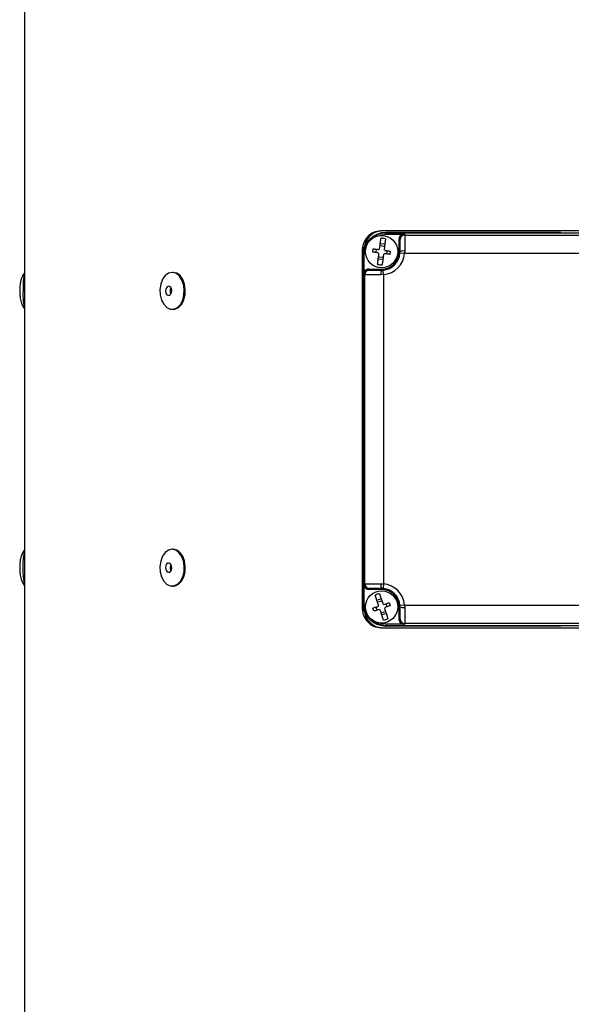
# Model space of a CAD drawing. Extents: x 5 to 297, y -3 to 205.
# Tile 2 of 38: x 47 to 59, y 62 to 83. Entities that reach past the tile are written whole.
import ezdxf

# ---------------------------------------------------------------- set-up
doc = ezdxf.new("R2010")
doc.units = 0
doc.layers.get('0').update_dxf_attribs({"linetype": 'CONTINUOUS'})

msp = doc.modelspace()

# ---------------------------------------------------------------- linework, layer by layer
at = {"color": 7, "linetype": 'CONTINUOUS'}
for p, q in [((47.245, 99.259), (47.245, 49.639)), ((66.693, 78.749), (54.957, 78.749)), ((55.075, 78.699), (55.075, 78.713)), ((58.855, 78.713), (55.075, 78.713)), ((66.575, 78.699), (55.075, 78.699)), ((55.075, 78.675), (55.075, 78.699)), ((55.075, 78.675), (55.41, 78.675)), ((55.375, 78.574), (55.355, 78.574)), ((55.355, 78.299), (55.355, 78.574)), ((55.375, 78.559), (55.375, 78.574)), ((55.375, 78.299), (55.375, 78.559)), ((55.475, 78.674), (55.475, 78.659)), ((55.475, 78.659), (55.475, 78.312)), ((55.475, 78.659), (66.175, 78.659)), ((54.786, 78.288), (54.795, 78.358)), ((54.86, 78.35), (54.851, 78.28)), ((55.025, 78.413), (54.955, 78.423)), ((55.031, 78.457), (54.961, 78.466)), ((55.089, 78.248), (55.098, 78.319)), ((55.475, 78.312), (55.473, 78.259)), ((54.553, 78.299), (54.553, 70.599)), ((54.575, 78.199), (54.561, 78.199)), ((54.561, 78.199), (54.561, 70.699)), ((54.575, 78.199), (54.575, 70.699)), ((54.599, 78.199), (54.575, 78.199)), ((54.599, 77.864), (54.599, 78.199)), ((54.918, 78.142), (54.988, 78.132)), ((54.924, 78.185), (54.994, 78.176)), ((55.163, 78.31), (55.154, 78.24)), ((55.375, 78.299), (55.355, 78.299)), ((55.373, 78.267), (55.375, 78.299)), ((55.473, 78.259), (55.373, 78.267)), ((66.176, 78.259), (55.473, 78.259)), ((54.7, 77.899), (54.7, 77.919)), ((54.7, 77.919), (54.975, 77.919)), ((54.7, 77.899), (54.715, 77.899)), ((54.715, 77.899), (54.975, 77.899)), ((54.975, 77.899), (54.975, 77.919)), ((54.975, 77.899), (55.006, 77.9)), ((55.014, 77.801), (55.006, 77.9)), ((50.463, 77.849), (50.441, 77.849)), ((54.615, 77.799), (54.599, 77.799)), ((54.615, 71.099), (54.615, 77.799)), ((54.961, 77.799), (54.615, 77.799)), ((55.014, 77.801), (54.961, 77.799)), ((55.014, 77.801), (55.014, 71.098)), ((50.441, 77.049), (50.463, 77.049)), ((50.463, 71.849), (50.441, 71.849)), ((54.599, 71.099), (54.615, 71.099)), ((54.615, 71.099), (54.961, 71.099)), ((54.961, 71.099), (55.014, 71.098)), ((55.014, 71.098), (55.006, 70.998)), ((50.441, 71.049), (50.463, 71.049)), ((54.599, 70.699), (54.599, 71.034)), ((54.715, 70.999), (54.7, 70.999)), ((54.7, 70.999), (54.7, 70.979)), ((54.975, 70.979), (54.7, 70.979)), ((54.975, 70.999), (54.715, 70.999)), ((55.006, 70.998), (54.975, 70.999)), ((54.975, 70.999), (54.975, 70.979)), ((54.575, 70.699), (54.561, 70.699)), ((54.599, 70.699), (54.575, 70.699)), ((54.955, 70.765), (54.888, 70.743)), ((54.969, 70.724), (54.902, 70.701)), ((55.099, 70.604), (55.077, 70.671)), ((55.139, 70.693), (55.162, 70.626)), ((55.473, 70.639), (55.373, 70.631)), ((55.375, 70.599), (55.373, 70.631)), ((55.473, 70.639), (66.176, 70.639)), ((55.473, 70.639), (55.475, 70.586)), ((54.553, 70.599), (54.59, 70.599)), ((54.81, 70.506), (54.787, 70.573)), ((54.85, 70.594), (54.872, 70.527)), ((54.98, 70.474), (55.047, 70.497)), ((54.994, 70.433), (55.061, 70.456)), ((55.375, 70.599), (55.355, 70.599)), ((55.355, 70.324), (55.355, 70.599)), ((55.375, 70.339), (55.375, 70.599)), ((55.475, 70.586), (55.475, 70.239)), ((55.075, 70.223), (55.075, 70.199)), ((55.41, 70.223), (55.075, 70.223)), ((55.375, 70.324), (55.355, 70.324)), ((55.375, 70.324), (55.375, 70.339)), ((66.175, 70.239), (55.475, 70.239)), ((55.475, 70.239), (55.475, 70.224)), ((54.957, 70.149), (66.693, 70.149)), ((55.075, 70.199), (66.575, 70.199)), ((55.075, 70.199), (55.075, 70.186)), ((55.075, 70.186), (58.855, 70.186))]:
    msp.add_line(p, q, dxfattribs=at)
at = {"color": 7, "linetype": 'CONTINUOUS', "flags": 128}
for points in [[(54.895, 78.64), (54.982, 78.666), (55.075, 78.675)], [(54.599, 78.199), (54.608, 78.292), (54.634, 78.379)], [(50.703, 77.478), (50.686, 77.594), (50.647, 77.698), (50.59, 77.779), (50.519, 77.831), (50.441, 77.849), (50.364, 77.832), (50.293, 77.78), (50.235, 77.699), (50.196, 77.596), (50.178, 77.48), (50.184, 77.361), (50.212, 77.25), (50.261, 77.157), (50.326, 77.089), (50.401, 77.054), (50.479, 77.053), (50.554, 77.088), (50.619, 77.155), (50.669, 77.248), (50.697, 77.359), (50.703, 77.478)], [(50.726, 77.478), (50.709, 77.594), (50.67, 77.698), (50.612, 77.779), (50.542, 77.831), (50.464, 77.849), (50.463, 77.849)], [(50.431, 77.456), (50.424, 77.494), (50.409, 77.525), (50.386, 77.544), (50.361, 77.549), (50.336, 77.539), (50.316, 77.515), (50.303, 77.481), (50.3, 77.442), (50.307, 77.404), (50.322, 77.373), (50.345, 77.354), (50.37, 77.349), (50.395, 77.36), (50.415, 77.384), (50.428, 77.418), (50.431, 77.456)], [(50.463, 77.049), (50.502, 77.053), (50.577, 77.088), (50.642, 77.155), (50.691, 77.248), (50.72, 77.359), (50.726, 77.478)], [(50.178, 71.478), (50.184, 71.359), (50.213, 71.248), (50.262, 71.155), (50.327, 71.088), (50.402, 71.053), (50.481, 71.054), (50.556, 71.089), (50.62, 71.157), (50.669, 71.25), (50.698, 71.361), (50.703, 71.48), (50.686, 71.596), (50.646, 71.699), (50.589, 71.78), (50.518, 71.832), (50.44, 71.849), (50.363, 71.831), (50.292, 71.779), (50.235, 71.698), (50.195, 71.594), (50.178, 71.478)], [(50.463, 71.049), (50.503, 71.054), (50.578, 71.089), (50.643, 71.157), (50.692, 71.25), (50.72, 71.361), (50.726, 71.48), (50.708, 71.596), (50.669, 71.699), (50.611, 71.78), (50.54, 71.832), (50.463, 71.849)], [(50.3, 71.456), (50.303, 71.418), (50.316, 71.384), (50.336, 71.36), (50.361, 71.349), (50.386, 71.354), (50.409, 71.373), (50.424, 71.404), (50.431, 71.442), (50.428, 71.481), (50.415, 71.515), (50.395, 71.539), (50.37, 71.549), (50.345, 71.544), (50.322, 71.525), (50.307, 71.494), (50.3, 71.456)], [(50.414, 71.516), (50.405, 71.494), (50.398, 71.456)], [(54.634, 70.52), (54.608, 70.606), (54.599, 70.699)], [(55.075, 70.223), (54.982, 70.232), (54.895, 70.258)]]:
    msp.add_lwpolyline(points, dxfattribs=at)
at = {"color": 7, "linetype": 'CONTINUOUS'}
for centre in [(54.975, 78.299), (54.975, 70.599)]:
    msp.add_circle(centre, 0.35, dxfattribs=at)
for centre, radius, start, end in [((55.075, 78.199), 0.514, 90, 180), ((55.075, 78.199), 0.5, 90, 180), ((54.975, 78.299), 0.289, 72.5185, 92.4769), ((55.474, 78.559), 0.1, 89.9727, 179.9727), ((54.975, 78.299), 0.0755, 123.9907, 144.5495), ((54.975, 78.299), 0.0755, 20.4459, 41.0047), ((55.45, 78.113), 0.2, 82.9618, 112.1059), ((54.975, 78.299), 0.0755, 200.4459, 221.0047), ((54.975, 78.299), 0.38, 270, 0), ((54.975, 78.299), 0.4, 274.5513, 355.4487), ((54.975, 78.299), 0.5, 274.5513, 355.4487), ((54.975, 78.299), 0.0755, 303.9907, 324.5495), ((54.715, 77.799), 0.1, 90.0273, 180.0273), ((54.975, 78.299), 0.289, 252.5185, 272.4769), ((55.16, 77.824), 0.2, 157.8941, 187.0382), ((48.349, 77.576), 1.136, 166.433, 183.7196), ((48.817, 77.383), 1.606, 175.7315, 191.7696), ((50.533, 77.449), 0.136, 150.6429, 209.3571), ((49.291, 71.449), 2.084, 169.1141, 190.8859), ((50.527, 71.447), 0.13, 175.7046, 209.7133), ((54.715, 71.099), 0.1, 179.9727, 269.9727), ((55.16, 71.075), 0.2, 172.9618, 202.1059), ((54.975, 70.599), 0.5, 4.5513, 85.4487), ((54.975, 70.599), 0.289, 98.8394, 118.7978), ((54.975, 70.599), 0.38, 0, 90), ((54.975, 70.599), 0.4, 4.5513, 85.4487), ((55.075, 70.699), 0.514, 180, 270), ((55.075, 70.699), 0.5, 180, 270), ((54.975, 70.599), 0.0755, 150.3116, 170.8704), ((54.975, 70.599), 0.0755, 46.7668, 67.3256), ((54.975, 70.599), 0.0755, 226.7668, 247.3256), ((54.975, 70.599), 0.0755, 330.3116, 350.8704), ((55.45, 70.785), 0.2, 247.8941, 277.0382), ((54.975, 70.599), 0.289, 278.8394, 298.7978), ((55.474, 70.339), 0.1, 180.0273, 270.0273)]:
    msp.add_arc(centre, radius, start, end, dxfattribs=at)
for centre, major_axis, ratio, start_param, end_param in [((55.475, 78.574), (0, 0.12), 0.999048, 0.5724, 1.570796), ((55.475, 78.574), (0, 0.1), 0.998668, 0, 1.570796), ((54.7, 77.799), (0.12, 0), 0.999048, 1.570796, 2.569192), ((54.7, 77.799), (0.1, 0), 0.998668, 1.570796, 3.141593), ((54.7, 71.099), (0.1, 0), 0.998668, 3.141593, 4.712389), ((54.7, 71.099), (-0.12, 0), 0.999048, 0.5724, 1.570796), ((55.475, 70.324), (0, 0.12), 0.999048, 1.570796, 2.569192), ((55.475, 70.324), (0, 0.1), 0.998668, 1.570796, 3.141593)]:
    msp.add_ellipse(centre, major_axis=major_axis, ratio=ratio, start_param=start_param, end_param=end_param, dxfattribs=at)
for points, knots in [([(54.957, 78.749), (54.902, 78.742), (54.796, 78.729), (54.663, 78.624), (54.57, 78.476), (54.559, 78.358), (54.553, 78.299)], [0, 0, 0, 0, 0.2549457, 0.5006642, 0.7508634, 1, 1, 1, 1]), ([(54.991, 78.749), (54.937, 78.742), (54.831, 78.729), (54.701, 78.623), (54.621, 78.508), (54.611, 78.426), (54.608, 78.404)], [0, 0, 0, 0, 0.299714, 0.589051, 0.884317, 1, 1, 1, 1]), ([(54.932, 78.362), (54.939, 78.41), (54.949, 78.492), (54.958, 78.559), (54.962, 78.587)], [0, 0, 0, 0, 0.588237, 1, 1, 1, 1]), ([(55.061, 78.574), (55.057, 78.545), (55.048, 78.477), (55.038, 78.395), (55.031, 78.349)], [0, 0, 0, 0, 0.42993, 1, 1, 1, 1]), ([(55.41, 78.675), (55.42, 78.675), (55.442, 78.675), (55.463, 78.675), (55.474, 78.674), (55.475, 78.674)], [0, 0, 0, 0, 0.439536, 0.990716, 1, 1, 1, 1]), ([(54.795, 78.358), (54.806, 78.357), (54.844, 78.352), (54.884, 78.347), (54.913, 78.343)], [0, 0, 0, 0, 0.292254, 1, 1, 1, 1]), ([(55.045, 78.326), (55.074, 78.322), (55.114, 78.316), (55.152, 78.311), (55.163, 78.31)], [0, 0, 0, 0, 0.707746, 1, 1, 1, 1]), ([(54.904, 78.273), (54.875, 78.277), (54.835, 78.282), (54.797, 78.287), (54.786, 78.288)], [0, 0, 0, 0, 0.7077456, 1, 1, 1, 1]), ([(54.888, 78.024), (54.892, 78.053), (54.901, 78.121), (54.911, 78.203), (54.918, 78.25)], [0, 0, 0, 0, 0.42993, 1, 1, 1, 1]), ([(55.017, 78.237), (55.01, 78.188), (55, 78.107), (54.991, 78.039), (54.987, 78.011)], [0, 0, 0, 0, 0.588237, 1, 1, 1, 1]), ([(55.154, 78.24), (55.143, 78.241), (55.105, 78.246), (55.065, 78.252), (55.036, 78.255)], [0, 0, 0, 0, 0.292254, 1, 1, 1, 1]), ([(47.247, 77.846), (47.23, 77.821), (47.201, 77.777), (47.169, 77.696), (47.151, 77.618), (47.144, 77.547), (47.141, 77.476), (47.141, 77.387), (47.151, 77.283), (47.179, 77.163), (47.222, 77.092), (47.247, 77.052)], [0, 0, 0, 0, 0.111396, 0.198853, 0.309675, 0.380056, 0.462939, 0.565584, 0.681158, 0.823787, 1, 1, 1, 1]), ([(54.599, 77.799), (54.599, 77.799), (54.599, 77.811), (54.599, 77.832), (54.599, 77.854), (54.599, 77.864)], [0, 0, 0, 0, 0.009284, 0.560464, 1, 1, 1, 1]), ([(47.247, 71.846), (47.221, 71.805), (47.178, 71.735), (47.152, 71.626), (47.144, 71.548), (47.141, 71.473), (47.142, 71.382), (47.151, 71.282), (47.177, 71.165), (47.222, 71.092), (47.247, 71.052)], [0, 0, 0, 0, 0.177078, 0.298881, 0.383245, 0.468232, 0.568346, 0.68864, 0.82906, 1, 1, 1, 1]), ([(54.599, 71.034), (54.599, 71.044), (54.599, 71.067), (54.599, 71.087), (54.599, 71.099), (54.599, 71.099)], [0, 0, 0, 0, 0.439536, 0.990716, 1, 1, 1, 1]), ([(54.909, 70.637), (54.893, 70.682), (54.867, 70.76), (54.845, 70.825), (54.836, 70.852)], [0, 0, 0, 0, 0.588237, 1, 1, 1, 1]), ([(54.93, 70.884), (54.94, 70.856), (54.962, 70.791), (54.988, 70.713), (55.004, 70.669)], [0, 0, 0, 0, 0.42993, 1, 1, 1, 1]), ([(55.026, 70.654), (55.054, 70.663), (55.092, 70.677), (55.128, 70.689), (55.139, 70.693)], [0, 0, 0, 0, 0.707746, 1, 1, 1, 1]), ([(54.553, 70.599), (54.559, 70.539), (54.571, 70.421), (54.665, 70.273), (54.796, 70.169), (54.903, 70.156), (54.957, 70.149)], [0, 0, 0, 0, 0.2537864, 0.4987598, 0.7495164, 1, 1, 1, 1]), ([(54.61, 70.487), (54.613, 70.466), (54.623, 70.387), (54.703, 70.274), (54.831, 70.169), (54.938, 70.156), (54.991, 70.149)], [0, 0, 0, 0, 0.10932, 0.402315, 0.701563, 1, 1, 1, 1]), ([(54.787, 70.573), (54.798, 70.576), (54.834, 70.589), (54.873, 70.602), (54.9, 70.611)], [0, 0, 0, 0, 0.292254, 1, 1, 1, 1]), ([(54.923, 70.544), (54.896, 70.535), (54.857, 70.522), (54.821, 70.509), (54.81, 70.506)], [0, 0, 0, 0, 0.707746, 1, 1, 1, 1]), ([(55.019, 70.314), (55.009, 70.342), (54.987, 70.407), (54.961, 70.485), (54.945, 70.53)], [0, 0, 0, 0, 0.42993, 1, 1, 1, 1]), ([(55.04, 70.562), (55.056, 70.516), (55.082, 70.438), (55.104, 70.373), (55.114, 70.346)], [0, 0, 0, 0, 0.588237, 1, 1, 1, 1]), ([(55.162, 70.626), (55.151, 70.622), (55.115, 70.61), (55.076, 70.596), (55.049, 70.587)], [0, 0, 0, 0, 0.292254, 1, 1, 1, 1]), ([(55.475, 70.224), (55.474, 70.224), (55.463, 70.224), (55.442, 70.223), (55.42, 70.223), (55.41, 70.223)], [0, 0, 0, 0, 0.009284, 0.560464, 1, 1, 1, 1])]:
    msp.add_open_spline(points, degree=3, knots=knots, dxfattribs=at)

doc.saveas('drawing.dxf')
